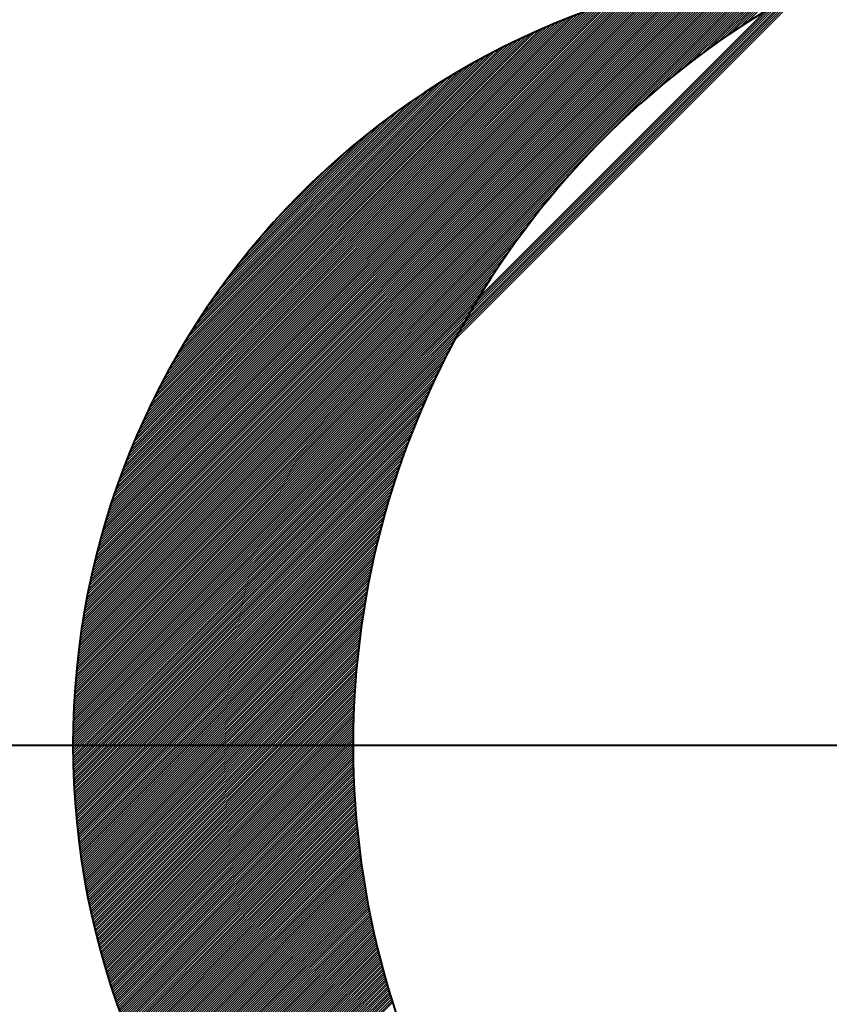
# Model space of a CAD drawing. Header units: millimetres. Extents: x -3143211 to -2549809, y 1060331 to 1341741.
# Tile 20 of 131: x -3042301 to -3041405, y 1086375 to 1087464. Entities that reach past the tile are written whole.
import ezdxf

# ---------------------------------------------------------------- set-up
doc = ezdxf.new("R2010")
doc.units = ezdxf.units.MM

msp = doc.modelspace()

# ---------------------------------------------------------------- linework, layer by layer
at = {"color": 188}
for p, q in [((-3042237.96434, 1086750.27778), (-3041467.21387, 1087521.02825)), ((-3042237.66613, 1086753.12158), (-3041470.05767, 1087520.73004)), ((-3042237.35722, 1086755.97607), (-3041472.91216, 1087520.42113)), ((-3042237.03749, 1086758.84138), (-3041475.77747, 1087520.1014)), ((-3042236.70679, 1086761.71767), (-3041478.65376, 1087519.7707)), ((-3042236.36499, 1086764.60506), (-3041481.54115, 1087519.4289)), ((-3042236.01194, 1086767.50369), (-3041484.43978, 1087519.07585)), ((-3042235.64749, 1086770.41372), (-3041487.34981, 1087518.7114)), ((-3042235.2715, 1086773.3353), (-3041490.27139, 1087518.33541)), ((-3042234.88381, 1086776.26857), (-3041493.20466, 1087517.94772)), ((-3042234.48426, 1086779.2137), (-3041496.1498, 1087517.54817)), ((-3042234.07269, 1086782.17086), (-3041499.10695, 1087517.1366)), ((-3042233.64894, 1086785.14019), (-3041502.07628, 1087516.71285)), ((-3042233.21284, 1086788.12188), (-3041505.05797, 1087516.27675)), ((-3042232.7642, 1086791.1161), (-3041508.05219, 1087515.82811)), ((-3042232.30286, 1086794.12303), (-3041511.05912, 1087515.36677)), ((-3041615.14831, 1087370.54823), (-3041464.38064, 1087521.31589)), ((-3041595.62802, 1087387.52294), (-3041461.55785, 1087521.5931)), ((-3041580.76635, 1087399.83901), (-3041458.74537, 1087521.85999)), ((-3041568.1779, 1087409.88188), (-3041455.94309, 1087522.1167)), ((-3041557.00786, 1087418.50633), (-3041453.15087, 1087522.36333)), ((-3041546.83253, 1087426.13608), (-3041450.36861, 1087522.6)), ((-3041537.4051, 1087433.01793), (-3041447.5962, 1087522.82683)), ((-3041528.56682, 1087439.31063), (-3041444.83352, 1087523.04393)), ((-3041520.20839, 1087445.12347), (-3041442.08045, 1087523.25141)), ((-3041512.25079, 1087450.53549), (-3041439.33691, 1087523.44937)), ((-3041504.63465, 1087455.60604), (-3041436.60277, 1087523.63792)), ((-3041497.31404, 1087460.38107), (-3041433.87794, 1087523.81716)), ((-3042231.82862, 1086797.14285), (-3041514.07894, 1087514.89253)), ((-3042231.3413, 1086800.17576), (-3041517.11185, 1087514.40521)), ((-3042230.8407, 1086803.22194), (-3041520.15803, 1087513.90461)), ((-3042230.32663, 1086806.2816), (-3041523.21769, 1087513.39054)), ((-3042229.79887, 1086809.35494), (-3041526.29103, 1087512.86278)), ((-3042229.25722, 1086812.44217), (-3041529.37827, 1087512.32113)), ((-3042228.70146, 1086815.54352), (-3041532.47961, 1087511.76537)), ((-3042228.13136, 1086818.6592), (-3041535.59529, 1087511.19527)), ((-3042227.5467, 1086821.78945), (-3041538.72554, 1087510.61061)), ((-3042226.94724, 1086824.93449), (-3041541.87058, 1087510.01115)), ((-3042226.33273, 1086828.09458), (-3041545.03067, 1087509.39664)), ((-3042225.70293, 1086831.26997), (-3041548.20606, 1087508.76684)), ((-3042225.05757, 1086834.46091), (-3041551.397, 1087508.12148)), ((-3042224.39639, 1086837.66768), (-3041554.60377, 1087507.4603)), ((-3042223.71911, 1086840.89055), (-3041557.82664, 1087506.78301)), ((-3042223.02544, 1086844.1298), (-3041561.06589, 1087506.08935)), ((-3042222.3151, 1086847.38573), (-3041564.32182, 1087505.37901)), ((-3042221.58777, 1086850.65863), (-3041567.59472, 1087504.65168)), ((-3042242.13779, 1086687.55588), (-3041429.28156, 1087500.41212)), ((-3042242.05476, 1086690.1845), (-3041434.79212, 1087497.44714)), ((-3042241.96342, 1086692.82143), (-3041440.40739, 1087494.37746)), ((-3042220.84315, 1086853.94884), (-3041570.88493, 1087503.90706)), ((-3042220.08092, 1086857.25666), (-3041574.19275, 1087503.14483)), ((-3042219.30073, 1086860.58243), (-3041577.51852, 1087502.36464)), ((-3042218.50224, 1086863.92651), (-3041580.8626, 1087501.56614)), ((-3042217.68508, 1086867.28924), (-3041584.22533, 1087500.74899)), ((-3042216.8489, 1086870.67101), (-3041587.6071, 1087499.91281)), ((-3042215.9933, 1086874.07219), (-3041591.00828, 1087499.05721)), ((-3042215.11789, 1086877.49319), (-3041594.42928, 1087498.1818)), ((-3042214.22224, 1086880.93442), (-3041597.87051, 1087497.28615)), ((-3042213.30594, 1086884.39631), (-3041601.3324, 1087496.36985)), ((-3042212.36852, 1086887.87931), (-3041604.8154, 1087495.43243)), ((-3042211.40954, 1086891.38388), (-3041608.31997, 1087494.47345)), ((-3042210.4285, 1086894.91051), (-3041611.8466, 1087493.49241)), ((-3042241.86368, 1086695.46675), (-3041446.13483, 1087491.1956)), ((-3042241.75547, 1086698.12055), (-3041451.98288, 1087487.89314)), ((-3042241.63869, 1086700.78291), (-3041457.96108, 1087484.46052)), ((-3042209.4249, 1086898.45969), (-3041615.39578, 1087492.48881)), ((-3042208.39823, 1086902.03194), (-3041618.96803, 1087491.46214)), ((-3042207.34793, 1086905.62783), (-3041622.56392, 1087490.41184)), ((-3042206.27344, 1086909.2479), (-3041626.18399, 1087489.33735)), ((-3042205.17417, 1086912.89276), (-3041629.82885, 1087488.23808)), ((-3042204.0495, 1086916.56301), (-3041633.4991, 1087487.11341)), ((-3042202.89878, 1086920.25932), (-3041637.19541, 1087485.96269)), ((-3042201.72133, 1086923.98234), (-3041640.91844, 1087484.78524)), ((-3042200.51646, 1086927.7328), (-3041644.66889, 1087483.58037)), ((-3042241.51327, 1086703.45391), (-3041464.08036, 1087480.88683)), ((-3042241.37911, 1086706.13366), (-3041470.35327, 1087477.1595)), ((-3042241.23612, 1086708.82223), (-3041476.79437, 1087473.26399)), ((-3042199.28342, 1086931.51143), (-3041648.44752, 1087482.34733)), ((-3042198.02143, 1086935.319), (-3041652.25509, 1087481.08534)), ((-3042196.72969, 1086939.15633), (-3041656.09242, 1087479.7936)), ((-3042195.40732, 1086943.02428), (-3041659.96037, 1087478.47123)), ((-3042194.05345, 1086946.92374), (-3041663.85983, 1087477.11736)), ((-3042192.66711, 1086950.85566), (-3041667.79175, 1087475.73102)), ((-3042191.24731, 1086954.82104), (-3041671.75713, 1087474.31122)), ((-3042189.79301, 1086958.82093), (-3041675.75702, 1087472.85692)), ((-3042188.30309, 1086962.85644), (-3041679.79253, 1087471.367)), ((-3042186.77637, 1086966.92874), (-3041683.86483, 1087469.84028)), ((-3042185.21162, 1086971.03907), (-3041687.97517, 1087468.27553)), ((-3042183.60751, 1086975.18877), (-3041692.12486, 1087466.67142)), ((-3042181.96265, 1086979.37921), (-3041696.3153, 1087465.02656)), ((-3042180.27555, 1086983.61189), (-3041700.54798, 1087463.33946)), ((-3042178.54463, 1086987.8884), (-3041704.82449, 1087461.60854)), ((-3042176.76819, 1086992.21042), (-3041709.14651, 1087459.8321)), ((-3042174.94444, 1086996.57976), (-3041713.51585, 1087458.00835)), ((-3042173.07144, 1087000.99834), (-3041717.93443, 1087456.13535)), ((-3042171.14712, 1087005.46825), (-3041722.40434, 1087454.21103)), ((-3042169.16926, 1087009.9917), (-3041726.92779, 1087452.23317)), ((-3042167.13545, 1087014.57109), (-3041731.50718, 1087450.19936)), ((-3042165.04311, 1087019.20901), (-3041736.1451, 1087448.10702)), ((-3042162.88944, 1087023.90827), (-3041740.84436, 1087445.95335)), ((-3042160.6714, 1087028.67189), (-3041745.60798, 1087443.73531)), ((-3042158.38568, 1087033.50319), (-3041750.43928, 1087441.44959)), ((-3042156.02869, 1087038.40577), (-3041755.34186, 1087439.0926)), ((-3042153.59647, 1087043.38357), (-3041760.31966, 1087436.66038)), ((-3042151.08469, 1087048.44094), (-3041765.37703, 1087434.1486)), ((-3042148.48856, 1087053.58265), (-3041770.51874, 1087431.55247)), ((-3042145.8028, 1087058.81399), (-3041775.75008, 1087428.86671)), ((-3042143.02153, 1087064.14085), (-3041781.07694, 1087426.08544)), ((-3042140.13817, 1087069.56979), (-3041786.50588, 1087423.20208)), ((-3042137.14535, 1087075.1082), (-3041792.04429, 1087420.20926)), ((-3042134.03474, 1087080.76439), (-3041797.70048, 1087417.09865)), ((-3042130.79688, 1087086.54784), (-3041803.48393, 1087413.86079)), ((-3042127.42093, 1087092.46937), (-3041809.40547, 1087410.48484)), ((-3042123.89441, 1087098.54148), (-3041815.47757, 1087406.95832)), ((-3042120.20279, 1087104.77868), (-3041821.71477, 1087403.2667)), ((-3042116.32901, 1087111.19805), (-3041828.13414, 1087399.39292)), ((-3042112.2528, 1087117.81984), (-3041834.75593, 1087395.31671)), ((-3042107.94977, 1087124.66845), (-3041841.60454, 1087391.01368)), ((-3042103.39014, 1087131.77367), (-3041848.70976, 1087386.45405)), ((-3042098.53685, 1087139.17254), (-3041856.10863, 1087381.60076)), ((-3042093.3429, 1087146.91208), (-3041863.84817, 1087376.40681)), ((-3042087.74703, 1087155.05353), (-3041871.98962, 1087370.81094)), ((-3042081.6669, 1087163.67925), (-3041880.61534, 1087364.73081)), ((-3042074.98718, 1087172.90455), (-3041889.84064, 1087358.05109)), ((-3042067.53745, 1087182.89986), (-3041899.83596, 1087350.60136)), ((-3042059.04624, 1087193.93666), (-3041910.87275, 1087342.11015)), ((-3042049.0296, 1087206.49888), (-3041923.43497, 1087332.09351)), ((-3042036.443, 1087221.63107), (-3041938.56716, 1087319.50691)), ((-3042017.81402, 1087242.80564), (-3041959.74173, 1087300.87793)), ((-3042238.25198, 1086747.44455), (-3041690.46054, 1087295.23599)), ((-3042238.52919, 1086744.62176), (-3041707.43525, 1087275.7157)), ((-3042238.79609, 1086741.80928), (-3041719.75133, 1087260.85404)), ((-3042239.05279, 1086739.007), (-3041729.7942, 1087248.26558)), ((-3042239.29942, 1086736.21478), (-3041738.41865, 1087237.09555)), ((-3042239.53609, 1086733.43252), (-3041746.04839, 1087226.92022)), ((-3042239.76292, 1086730.66011), (-3041752.93024, 1087217.49279)), ((-3042240.1875, 1086725.14436), (-3041765.03579, 1087200.29607)), ((-3042239.98002, 1086727.89742), (-3041759.22294, 1087208.6545)), ((-3042240.38546, 1086722.40082), (-3041770.4478, 1087192.33847)), ((-3042240.57401, 1086719.66668), (-3041775.51836, 1087184.72233)), ((-3042240.92329, 1086714.22624), (-3041784.80929, 1087170.34023)), ((-3042240.75325, 1086716.94185), (-3041780.29338, 1087177.40172)), ((-3042241.08421, 1086711.51973), (-3041789.09553, 1087163.50841)), ((-3042242.2126, 1086684.9355), (-3041823.19138, 1087103.95672)), ((-3042242.33782, 1086679.7191), (-3041828.65447, 1087093.40246)), ((-3042242.27925, 1086682.32326), (-3041825.96626, 1087098.63625)), ((-3042242.43106, 1086674.5347), (-3041833.78989, 1087083.17587)), ((-3042242.3884, 1086677.12294), (-3041831.26087, 1087088.25047)), ((-3042242.49289, 1086669.3817), (-3041838.63153, 1087073.24306)), ((-3042242.46586, 1086671.95431), (-3041836.24554, 1087078.17463)), ((-3042242.52799, 1086661.70984), (-3041845.40391, 1087058.83392)), ((-3042242.52388, 1086664.25953), (-3041843.20772, 1087063.57569)), ((-3042242.5122, 1086666.8168), (-3041840.95122, 1087068.37778)), ((-3042242.5246, 1086659.16765), (-3041847.54243, 1087054.14982)), ((-3042242.51377, 1086656.63289), (-3041849.62574, 1087049.52093)), ((-3042242.49557, 1086654.10551), (-3041851.65612, 1087044.94496)), ((-3042242.47006, 1086651.58544), (-3041853.63571, 1087040.41979)), ((-3042242.4373, 1086649.07262), (-3041855.56648, 1087035.94344)), ((-3042242.39735, 1086646.56698), (-3041857.45028, 1087031.51404)), ((-3042242.35028, 1086644.06846), (-3041859.28887, 1087027.12988)), ((-3042242.29615, 1086641.57701), (-3041861.08386, 1087022.7893)), ((-3042242.235, 1086639.09257), (-3041862.83678, 1087018.4908)), ((-3042242.16691, 1086636.61508), (-3041864.54907, 1087014.23292)), ((-3042242.09192, 1086634.14449), (-3041866.2221, 1087010.01431)), ((-3042242.01009, 1086631.68073), (-3041867.85714, 1087005.83369)), ((-3042241.92148, 1086629.22375), (-3041869.4554, 1087001.68984)), ((-3042241.82614, 1086626.77351), (-3041871.01802, 1086997.58163)), ((-3042241.72413, 1086624.32994), (-3041872.54609, 1086993.50798)), ((-3042241.61548, 1086621.893), (-3041874.04064, 1086989.46784)), ((-3042241.50026, 1086619.46264), (-3041875.50265, 1086985.46025)), ((-3042241.37852, 1086617.03879), (-3041876.93304, 1086981.48428)), ((-3042241.25031, 1086614.62142), (-3041878.33269, 1086977.53904)), ((-3042241.11566, 1086612.21048), (-3041879.70245, 1086973.6237)), ((-3042240.97465, 1086609.80592), (-3041881.04311, 1086969.73745)), ((-3042240.8273, 1086607.40768), (-3041882.35545, 1086965.87953)), ((-3042240.67366, 1086605.01573), (-3041883.64019, 1086962.0492)), ((-3042240.51379, 1086602.63002), (-3041884.89803, 1086958.24578)), ((-3042240.34772, 1086600.2505), (-3041886.12964, 1086954.46859)), ((-3042240.17551, 1086597.87713), (-3041887.33565, 1086950.71699)), ((-3042239.99719, 1086595.50986), (-3041888.51669, 1086946.99037)), ((-3042239.81281, 1086593.14866), (-3041889.67333, 1086943.28815)), ((-3042239.62241, 1086590.79348), (-3041890.80614, 1086939.60975)), ((-3042239.42604, 1086588.44427), (-3041891.91566, 1086935.95465)), ((-3042239.22372, 1086586.101), (-3041893.00241, 1086932.32231)), ((-3042239.01551, 1086583.76362), (-3041894.06689, 1086928.71225)), ((-3042238.80145, 1086581.4321), (-3041895.10957, 1086925.12397)), ((-3042238.58157, 1086579.10639), (-3041896.13094, 1086921.55703)), ((-3042238.35591, 1086576.78647), (-3041897.13142, 1086918.01096)), ((-3042238.12452, 1086574.47228), (-3041898.11144, 1086914.48535)), ((-3042237.88742, 1086572.16379), (-3041899.07143, 1086910.97978)), ((-3042237.64466, 1086569.86097), (-3041900.01177, 1086907.49385)), ((-3042237.39627, 1086567.56377), (-3041900.93287, 1086904.02718)), ((-3042237.1423, 1086565.27216), (-3041901.83507, 1086900.57938)), ((-3042236.88276, 1086562.98611), (-3041902.71876, 1086897.15012)), ((-3042236.61771, 1086560.70558), (-3041903.58427, 1086893.73902)), ((-3042236.34717, 1086558.43053), (-3041904.43193, 1086890.34577)), ((-3042236.07119, 1086556.16094), (-3041905.26209, 1086886.97004)), ((-3042235.78978, 1086553.89676), (-3041906.07504, 1086883.6115)), ((-3042235.50299, 1086551.63796), (-3041906.87109, 1086880.26986)), ((-3042235.21085, 1086549.38452), (-3041907.65055, 1086876.94482)), ((-3042234.91339, 1086547.13639), (-3041908.41368, 1086873.6361)), ((-3042234.61065, 1086544.89355), (-3041909.16079, 1086870.34341)), ((-3042234.30265, 1086542.65597), (-3041909.89212, 1086867.0665)), ((-3042233.98942, 1086540.42361), (-3041910.60794, 1086863.80509)), ((-3042233.67101, 1086538.19644), (-3041911.30851, 1086860.55894)), ((-3042233.34743, 1086535.97443), (-3041911.99407, 1086857.32779)), ((-3042233.01872, 1086533.75756), (-3041912.66486, 1086854.11142)), ((-3042232.6849, 1086531.54579), (-3041913.32111, 1086850.90959)), ((-3042232.34601, 1086529.3391), (-3041913.96304, 1086847.72206)), ((-3042232.00208, 1086527.13745), (-3041914.59089, 1086844.54864)), ((-3042231.65313, 1086524.94081), (-3041915.20485, 1086841.38909)), ((-3042231.29919, 1086522.74917), (-3041915.80514, 1086838.24321)), ((-3042230.94029, 1086520.56248), (-3041916.39196, 1086835.11081)), ((-3042230.57645, 1086518.38073), (-3041916.9655, 1086831.99168)), ((-3042230.20771, 1086516.20389), (-3041917.52596, 1086828.88564)), ((-3042229.83409, 1086514.03193), (-3041918.07352, 1086825.79249)), ((-3042229.45561, 1086511.86482), (-3041918.60837, 1086822.71206)), ((-3042229.07231, 1086509.70254), (-3041919.13068, 1086819.64417)), ((-3042228.6842, 1086507.54506), (-3041919.64062, 1086816.58864)), ((-3042228.29132, 1086505.39236), (-3041920.13836, 1086813.54532)), ((-3042227.89369, 1086503.24441), (-3041920.62407, 1086810.51402)), ((-3042227.49133, 1086501.10118), (-3041921.09791, 1086807.4946)), ((-3042227.08426, 1086498.96266), (-3041921.56002, 1086804.4869)), ((-3042226.67252, 1086496.82882), (-3041922.01057, 1086801.49077)), ((-3042226.25612, 1086494.69963), (-3041922.44971, 1086798.50605)), ((-3042225.8351, 1086492.57508), (-3041922.87757, 1086795.5326)), ((-3042225.40946, 1086490.45513), (-3041923.2943, 1086792.57029)), ((-3042224.97924, 1086488.33977), (-3041923.70004, 1086789.61896)), ((-3042224.54445, 1086486.22897), (-3041924.09493, 1086786.67849)), ((-3042224.10513, 1086484.1227), (-3041924.47909, 1086783.74875)), ((-3042223.66129, 1086482.02096), (-3041924.85265, 1086780.8296)), ((-3042223.21295, 1086479.92371), (-3041925.21575, 1086777.92091)), ((-3042222.76014, 1086477.83094), (-3041925.56851, 1086775.02258)), ((-3042222.30288, 1086475.74262), (-3041925.91104, 1086772.13446)), ((-3042221.84118, 1086473.65873), (-3041926.24346, 1086769.25645)), ((-3042221.37508, 1086471.57925), (-3041926.5659, 1086766.38843)), ((-3042220.90458, 1086469.50416), (-3041926.87846, 1086763.53028)), ((-3042220.42971, 1086467.43345), (-3041927.18126, 1086760.6819)), ((-3042219.9505, 1086465.36708), (-3041927.4744, 1086757.84317)), ((-3042219.46695, 1086463.30504), (-3041927.758, 1086755.014)), ((-3042218.9791, 1086461.24731), (-3041928.03214, 1086752.19427)), ((-3042218.48695, 1086459.19387), (-3041928.29694, 1086749.38388)), ((-3042217.99053, 1086457.14471), (-3041928.5525, 1086746.58273)), ((-3042217.48986, 1086455.09979), (-3041928.79892, 1086743.79073)), ((-3042216.98496, 1086453.05911), (-3041929.03628, 1086741.00779)), ((-3042216.47584, 1086451.02264), (-3041929.26469, 1086738.23379)), ((-3042215.96253, 1086448.99037), (-3041929.48424, 1086735.46866)), ((-3042215.44504, 1086446.96228), (-3041929.69501, 1086732.7123)), ((-3042214.92338, 1086444.93835), (-3041929.89711, 1086729.96463)), ((-3042214.39759, 1086442.91856), (-3041930.0906, 1086727.22555)), ((-3042213.86767, 1086440.90289), (-3041930.27558, 1086724.49498)), ((-3042213.33364, 1086438.89134), (-3041930.45214, 1086721.77284)), ((-3042212.79552, 1086436.88387), (-3041930.62035, 1086719.05905)), ((-3042212.25333, 1086434.88048), (-3041930.78029, 1086716.35352)), ((-3042211.70708, 1086432.88114), (-3041930.93205, 1086713.65617)), ((-3042211.1568, 1086430.88584), (-3041931.0757, 1086710.96694)), ((-3042210.60249, 1086428.89457), (-3041931.21132, 1086708.28573)), ((-3042210.04417, 1086426.9073), (-3041931.33899, 1086705.61249)), ((-3042209.48186, 1086424.92403), (-3041931.45877, 1086702.94712)), ((-3042208.91558, 1086422.94473), (-3041931.57074, 1086700.28957)), ((-3042208.34533, 1086420.96939), (-3041931.67497, 1086697.63975)), ((-3042207.77114, 1086418.99799), (-3041931.77153, 1086694.99761)), ((-3042207.19303, 1086417.03052), (-3041931.86048, 1086692.36307)), ((-3042206.611, 1086415.06697), (-3041931.94191, 1086689.73606)), ((-3042206.02507, 1086413.10731), (-3041932.01587, 1086687.11652)), ((-3042205.43526, 1086411.15153), (-3041932.08242, 1086684.50438)), ((-3042204.84158, 1086409.19963), (-3041932.14163, 1086681.89958)), ((-3042204.24405, 1086407.25158), (-3041932.19357, 1086679.30206)), ((-3042203.64268, 1086405.30736), (-3041932.2383, 1086676.71175)), ((-3042203.03748, 1086403.36698), (-3041932.27587, 1086674.12859)), ((-3042202.42847, 1086401.4304), (-3041932.30634, 1086671.55253)), ((-3042201.81567, 1086399.49762), (-3041932.32979, 1086668.9835)), ((-3042201.19908, 1086397.56862), (-3041932.34625, 1086666.42145)), ((-3042200.57872, 1086395.6434), (-3041932.3558, 1086663.86633)), ((-3042199.95461, 1086393.72193), (-3041932.35848, 1086661.31806)), ((-3042199.32675, 1086391.8042), (-3041932.35435, 1086658.7766)), ((-3042198.69517, 1086389.8902), (-3041932.34347, 1086656.2419)), ((-3042198.05987, 1086387.97992), (-3041932.32588, 1086653.7139)), ((-3042197.42086, 1086386.07334), (-3041932.30165, 1086651.19255)), ((-3042196.77817, 1086384.17045), (-3041932.27082, 1086648.6778)), ((-3042196.13179, 1086382.27124), (-3041932.23344, 1086646.16959)), ((-3042195.48176, 1086380.37569), (-3041932.18956, 1086643.66788)), ((-3042194.82807, 1086378.4838), (-3041932.13924, 1086641.17262)), ((-3042194.17074, 1086376.59554), (-3041932.08252, 1086638.68375)), ((-3042193.50978, 1086374.71092), (-3041932.01945, 1086636.20124)), ((-3042192.8452, 1086372.8299), (-3041931.95008, 1086633.72503)), ((-3042192.17703, 1086370.9525), (-3041931.87445, 1086631.25508)), ((-3042191.50525, 1086369.07868), (-3041931.79261, 1086628.79133)), ((-3042190.8299, 1086367.20845), (-3041931.7046, 1086626.33376)), ((-3042190.15098, 1086365.34179), (-3041931.61047, 1086623.8823)), ((-3042189.46851, 1086363.47868), (-3041931.51026, 1086621.43693)), ((-3042188.78248, 1086361.61912), (-3041931.40401, 1086618.99759)), ((-3042188.09293, 1086359.76309), (-3041931.29178, 1086616.56424)), ((-3042187.39984, 1086357.91059), (-3041931.17359, 1086614.13684)), ((-3042186.70325, 1086356.0616), (-3041931.04949, 1086611.71536)), ((-3042186.00315, 1086354.21611), (-3041930.91953, 1086609.29974)), ((-3042185.29957, 1086352.37411), (-3041930.78373, 1086606.88995)), ((-3042184.5925, 1086350.5356), (-3041930.64215, 1086604.48595)), ((-3042183.88196, 1086348.70055), (-3041930.49481, 1086602.0877)), ((-3042183.16796, 1086346.86896), (-3041930.34176, 1086599.69516)), ((-3042182.45052, 1086345.04082), (-3041930.18304, 1086597.3083)), ((-3042181.72963, 1086343.21613), (-3041930.01869, 1086594.92707)), ((-3042181.00532, 1086341.39485), (-3041929.84873, 1086592.55144)), ((-3042180.27759, 1086339.577), (-3041929.67321, 1086590.18138)), ((-3042179.54645, 1086337.76256), (-3041929.49216, 1086587.81685)), ((-3042178.81191, 1086335.95151), (-3041929.30562, 1086585.4578)), ((-3042178.07398, 1086334.14386), (-3041929.11362, 1086583.10422)), ((-3042177.33267, 1086332.33958), (-3041928.9162, 1086580.75605)), ((-3042176.588, 1086330.53867), (-3041928.71339, 1086578.41328)), ((-3042175.83996, 1086328.74112), (-3041928.50522, 1086576.07586)), ((-3042175.08857, 1086326.94693), (-3041928.29173, 1086573.74376)), ((-3042174.33384, 1086325.15608), (-3041928.07296, 1086571.41696)), ((-3042173.57578, 1086323.36855), (-3041927.84892, 1086569.09541)), ((-3042172.81439, 1086321.58436), (-3041927.61966, 1086566.77909)), ((-3042172.04969, 1086319.80347), (-3041927.3852, 1086564.46796)), ((-3042171.28168, 1086318.0259), (-3041927.14558, 1086562.16199)), ((-3042170.51038, 1086316.25162), (-3041926.90083, 1086559.86116)), ((-3042169.73578, 1086314.48062), (-3041926.65097, 1086557.56543)), ((-3042168.95791, 1086312.71291), (-3041926.39604, 1086555.27478)), ((-3042168.17677, 1086310.94847), (-3041926.13607, 1086552.98917)), ((-3042167.39236, 1086309.18729), (-3041925.87109, 1086550.70857)), ((-3042166.60471, 1086307.42936), (-3041925.60111, 1086548.43296)), ((-3042165.8138, 1086305.67468), (-3041925.32618, 1086546.1623)), ((-3042165.01966, 1086303.92324), (-3041925.04632, 1086543.89658)), ((-3042164.22229, 1086302.17503), (-3041924.76156, 1086541.63575)), ((-3042163.42169, 1086300.43004), (-3041924.47193, 1086539.37981)), ((-3042162.61788, 1086298.68826), (-3041924.17744, 1086537.12871)), ((-3042161.81087, 1086296.94969), (-3041923.87814, 1086534.88243)), ((-3042161.00066, 1086295.21432), (-3041923.57404, 1086532.64094)), ((-3042160.18726, 1086293.48214), (-3041923.26517, 1086530.40423)), ((-3042159.37067, 1086291.75313), (-3041922.95156, 1086528.17225)), ((-3042158.55092, 1086290.02731), (-3041922.63323, 1086525.945)), ((-3042157.72799, 1086288.30465), (-3041922.3102, 1086523.72244)), ((-3042156.9019, 1086286.58515), (-3041921.98251, 1086521.50454)), ((-3042156.07267, 1086284.86881), (-3041921.65018, 1086519.29129)), ((-3042155.24028, 1086283.15561), (-3041921.31323, 1086517.08266)), ((-3042154.40476, 1086281.44555), (-3041920.97168, 1086514.87863)), ((-3042153.5661, 1086279.73861), (-3041920.62556, 1086512.67916)), ((-3042152.72433, 1086278.03481), (-3041920.27489, 1086510.48425)), ((-3042151.87943, 1086276.33412), (-3041919.91969, 1086508.29386)), ((-3042151.03143, 1086274.63654), (-3041919.55999, 1086506.10797)), ((-3042150.18032, 1086272.94206), (-3041919.19582, 1086503.92656)), ((-3042149.32611, 1086271.25068), (-3041918.82718, 1086501.74962)), ((-3042148.46882, 1086269.5624), (-3041918.45411, 1086499.5771)), ((-3042147.60844, 1086267.87719), (-3041918.07662, 1086497.40901)), ((-3042146.74498, 1086266.19506), (-3041917.69474, 1086495.2453)), ((-3042145.87846, 1086264.516), (-3041917.30849, 1086493.08597)), ((-3042145.00887, 1086262.84001), (-3041916.91789, 1086490.93098)), ((-3042144.13622, 1086261.16707), (-3041916.52296, 1086488.78033)), ((-3042143.26052, 1086259.49718), (-3041916.12372, 1086486.63398)), ((-3042142.38178, 1086257.83034), (-3041915.72019, 1086484.49193)), ((-3042141.5, 1086256.16654), (-3041915.3124, 1086482.35414)), ((-3042140.61518, 1086254.50577), (-3041914.90035, 1086480.2206)), ((-3042139.72734, 1086252.84803), (-3041914.48408, 1086478.09129)), ((-3042138.83648, 1086251.1933), (-3041914.06359, 1086475.96619)), ((-3042137.9426, 1086249.5416), (-3041913.63892, 1086473.84528)), ((-3042137.04572, 1086247.8929), (-3041913.21007, 1086471.72854)), ((-3042136.14583, 1086246.2472), (-3041912.77707, 1086469.61596)), ((-3042135.24294, 1086244.6045), (-3041912.33994, 1086467.50751)), ((-3042134.33706, 1086242.9648), (-3041911.89869, 1086465.40317)), ((-3042133.4282, 1086241.32808), (-3041911.45334, 1086463.30293)), ((-3042132.51636, 1086239.69434), (-3041911.00392, 1086461.20677)), ((-3042131.60154, 1086238.06357), (-3041910.55043, 1086459.11468)), ((-3042130.68375, 1086236.43578), (-3041910.0929, 1086457.02662)), ((-3042129.76299, 1086234.81095), (-3041909.63134, 1086454.9426)), ((-3042128.83928, 1086233.18908), (-3041909.16577, 1086452.86258)), ((-3042127.91261, 1086231.57016), (-3041908.69621, 1086450.78656)), ((-3042126.983, 1086229.95419), (-3041908.22268, 1086448.71451)), ((-3042126.05044, 1086228.34116), (-3041907.74519, 1086446.64642)), ((-3042125.11494, 1086226.73108), (-3041907.26375, 1086444.58227)), ((-3042124.17651, 1086225.12392), (-3041906.77839, 1086442.52205)), ((-3042123.23515, 1086223.5197), (-3041906.28912, 1086440.46573)), ((-3042122.29087, 1086221.9184), (-3041905.79595, 1086438.41331)), ((-3042121.34367, 1086220.32001), (-3041905.29891, 1086436.36477)), ((-3042120.39355, 1086218.72454), (-3041904.798, 1086434.32009)), ((-3042119.44053, 1086217.13198), (-3041904.29325, 1086432.27926)), ((-3042118.4846, 1086215.54233), (-3041903.78467, 1086430.24226)), ((-3042117.52577, 1086213.95557), (-3041903.27227, 1086428.20907)), ((-3042116.56405, 1086212.37171), (-3041902.75607, 1086426.17969)), ((-3042115.59944, 1086210.79074), (-3041902.23609, 1086424.15409)), ((-3042114.63194, 1086209.21265), (-3041901.71233, 1086422.13226)), ((-3042113.66156, 1086207.63745), (-3041901.18482, 1086420.11419)), ((-3042112.6883, 1086206.06512), (-3041900.65356, 1086418.09986)), ((-3042111.71217, 1086204.49567), (-3041900.11858, 1086416.08926)), ((-3042110.73317, 1086202.92908), (-3041899.57988, 1086414.08237)), ((-3042109.75131, 1086201.36536), (-3041899.03748, 1086412.07918)), ((-3042108.76658, 1086199.8045), (-3041898.4914, 1086410.07968)), ((-3042107.779, 1086198.24649), (-3041897.94165, 1086408.08385)), ((-3042106.78857, 1086196.69134), (-3041897.38823, 1086406.09168)), ((-3042105.79529, 1086195.13904), (-3041896.83117, 1086404.10316)), ((-3042104.79917, 1086193.58957), (-3041896.27048, 1086402.11826)), ((-3042103.80021, 1086192.04295), (-3041895.70617, 1086400.13699)), ((-3042102.79841, 1086190.49917), (-3041895.13826, 1086398.15932)), ((-3042101.79378, 1086188.95821), (-3041894.56675, 1086396.18524)), ((-3042100.78632, 1086187.42009), (-3041893.99167, 1086394.21474)), ((-3042099.77604, 1086185.88478), (-3041893.41301, 1086392.24781)), ((-3042098.76293, 1086184.3523), (-3041892.8308, 1086390.28443)), ((-3042097.74701, 1086182.82264), (-3041892.24505, 1086388.3246)), ((-3042096.72828, 1086181.29579), (-3041891.65577, 1086386.3683)), ((-3042095.70673, 1086179.77175), (-3041891.06298, 1086384.41551)), ((-3042094.68238, 1086178.25052), (-3041890.46667, 1086382.46623)), ((-3042093.65523, 1086176.73209), (-3041889.86688, 1086380.52044)), ((-3042092.62528, 1086175.21646), (-3041889.2636, 1086378.57813)), ((-3042091.59253, 1086173.70362), (-3041888.65685, 1086376.6393))]:
    msp.add_line(p, q, dxfattribs=at)
at = {"lineweight": 40}
msp.add_line((-3052846.83815, 1086661.59191), (-3030492.82448, 1086661.59191), dxfattribs=at)
for radius in [2160, 1728, 1584, 1440]:
    msp.add_circle((-3041378.528, 1086661.59191), radius, dxfattribs=at)
for centre, radius, start, end in [((-3041378.528, 1086661.59191), 864, 93.29961606, 266.70038394), ((-3040981.50423, 1086661.59191), 950.85429, 118.02417972, 241.97582028)]:
    msp.add_arc(centre, radius, start, end, dxfattribs=at)

doc.saveas('drawing.dxf')
